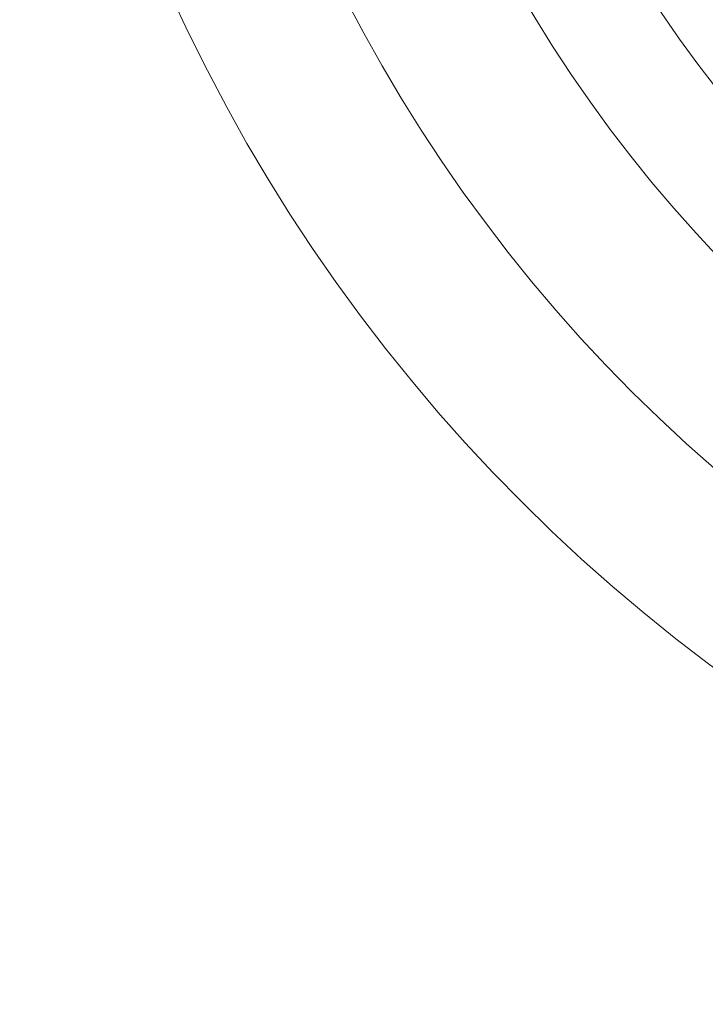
# Model space of a CAD drawing. Header units: millimetres. Extents: x -13921 to -12971, y -5231 to -4681.
# Tile 1 of 16: x -13921 to -13811, y -5231 to -5073. Entities that reach past the tile are written whole.
import ezdxf

# ---------------------------------------------------------------- set-up
doc = ezdxf.new("R2010")
doc.units = ezdxf.units.MM
doc.header["$MEASUREMENT"] = 0
doc.layers.add('Default', color=7, linetype='Continuous', lineweight=18, true_color=0x000000)

msp = doc.modelspace()

# ---------------------------------------------------------------- linework, layer by layer
at = {"layer": 'Default'}
for centre, radius in [((-13646.21, -4956.36, 411.21), 274.99), ((-13646.21, -4956.36, 417.21), 274.99), ((-13646.21, -4956.36, 414.21), 274.99), ((-13646.21, -4956.36, 404.71), 250), ((-13646.21, -4956.36, 398.21), 225), ((-13646.21, -4956.36, 398.21), 207.5), ((-13646.21, -4956.36, 392.4), 190), ((-13646.21, -4956.36, 395.3), 190), ((-13646.21, -4956.36, 398.21), 190)]:
    msp.add_arc(centre, radius, 90, 270, dxfattribs=at)
for points, weights, knots in [([(-13246.19, -4766.36, 23.11), (-13056.19, -4766.36, 23.11), (-13056.19, -4956.36, 23.11), (-13056.19, -5146.36, 23.11), (-13246.19, -5146.36, 23.11), (-13446.19, -5146.36, 23.11), (-13646.19, -5146.36, 23.11), (-13836.19, -5146.36, 23.11), (-13836.19, -4956.36, 23.11), (-13836.19, -4766.36, 23.11), (-13646.19, -4766.36, 23.11), (-13446.19, -4766.36, 23.11), (-13246.19, -4766.36, 23.11)], [1, 0.707106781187, 1, 0.707106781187, 1, 1, 1, 0.707106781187, 1, 0.707106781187, 1, 1, 1], [-2056.637061, -2056.637061, -2056.637061, -1742.477796, -1742.477796, -1428.318531, -1428.318531, -1028.318531, -1028.318531, -714.159265, -714.159265, -400, -400, 0, 0, 0]), ([(-13246.19, -4766.36, 398.12), (-13056.19, -4766.36, 398.12), (-13056.19, -4956.36, 398.12), (-13056.19, -5146.36, 398.12), (-13246.19, -5146.36, 398.12), (-13446.19, -5146.36, 398.12), (-13646.19, -5146.36, 398.12), (-13836.19, -5146.36, 398.12), (-13836.19, -4956.36, 398.12), (-13836.19, -4766.36, 398.12), (-13646.19, -4766.36, 398.12), (-13446.19, -4766.36, 398.12), (-13246.19, -4766.36, 398.12)], [1, 0.707106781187, 1, 0.707106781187, 1, 1, 1, 0.707106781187, 1, 0.707106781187, 1, 1, 1], [-2056.637061, -2056.637061, -2056.637061, -1742.477796, -1742.477796, -1428.318531, -1428.318531, -1028.318531, -1028.318531, -714.159265, -714.159265, -400, -400, 0, 0, 0]), ([(-13246.19, -4766.36, 210.61), (-13446.19, -4766.36, 210.61), (-13646.19, -4766.36, 210.61), (-13836.19, -4766.36, 210.61), (-13836.19, -4956.36, 210.61), (-13836.19, -5146.36, 210.61), (-13646.19, -5146.36, 210.61), (-13446.19, -5146.36, 210.61), (-13246.19, -5146.36, 210.61), (-13056.19, -5146.36, 210.61), (-13056.19, -4956.36, 210.61), (-13056.19, -4766.36, 210.61), (-13246.19, -4766.36, 210.61)], [1, 1, 1, 0.707106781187, 1, 0.707106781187, 1, 1, 1, 0.707106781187, 1, 0.707106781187, 1], [0, 0, 0, 400, 400, 714.159265, 714.159265, 1028.318531, 1028.318531, 1428.318531, 1428.318531, 1742.477796, 1742.477796, 2056.637061, 2056.637061, 2056.637061]), ([(-13646.19, -4766.36, 13.17), (-13836.19, -4766.36, 13.17), (-13836.19, -4956.36, 13.17), (-13836.19, -5146.36, 13.17), (-13646.19, -5146.36, 13.17)], [1, 0.707106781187, 1, 0.707106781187, 1], [400, 400, 400, 714.159265, 714.159265, 1028.318531, 1028.318531, 1028.318531]), ([(-13646.19, -4766.36, 28.17), (-13836.19, -4766.36, 28.17), (-13836.19, -4956.36, 28.17), (-13836.19, -5146.36, 28.17), (-13646.19, -5146.36, 28.17)], [1, 0.707106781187, 1, 0.707106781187, 1], [400, 400, 400, 714.159265, 714.159265, 1028.318531, 1028.318531, 1028.318531])]:
    msp.add_rational_spline(points, weights, degree=2, knots=knots, dxfattribs=at)

doc.saveas('drawing.dxf')
